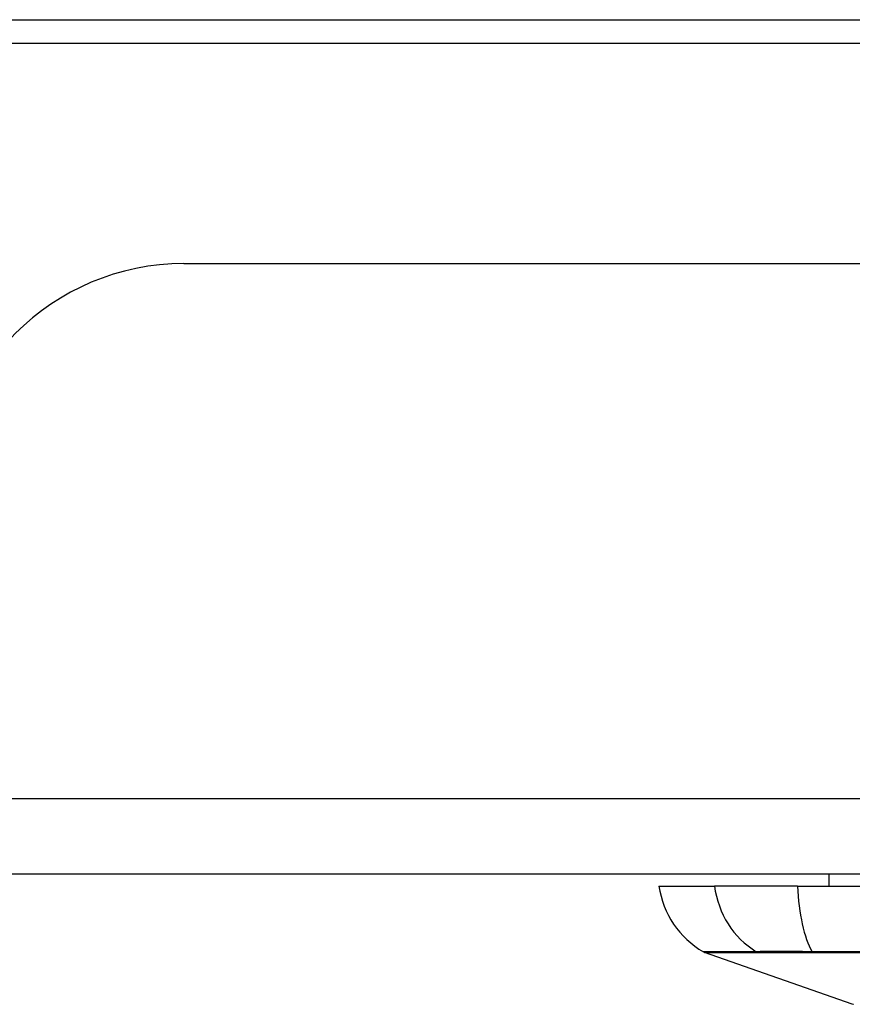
# Model space of a CAD drawing. Header units: inches. Extents: x 23 to 567, y 61 to 264.
# Tile 42 of 256: x 128.29 to 129.39, y 61.38 to 62.67. Entities that reach past the tile are written whole.
import ezdxf

# ---------------------------------------------------------------- set-up
doc = ezdxf.new("R2010")
doc.units = ezdxf.units.IN
doc.header["$MEASUREMENT"] = 0
doc.layers.add('Visible Edges(ANSI)', color=7, linetype='Continuous', lineweight=25)
doc.layers.add('Visible Tangent Edges(ANSI)', color=7, linetype='Continuous', lineweight=25)

msp = doc.modelspace()

# ---------------------------------------------------------------- linework, layer by layer
at = {"layer": 'Visible Edges(ANSI)'}
for p, q in [((77.3637, 62.6675), (131.1657, 62.6675)), ((128.5092, 62.348), (131.0672, 62.348)), ((131.0672, 61.548), (77.4622, 61.548)), ((129.3544, 61.548), (129.3544, 61.5323)), ((129.1319, 61.5323), (129.2047, 61.5323)), ((129.3135, 61.5323), (129.2047, 61.5323)), ((129.3135, 61.5323), (130.1708, 61.5323)), ((129.3853, 61.3776), (129.1918, 61.4454))]:
    msp.add_line(p, q, dxfattribs=at)
for centre, radius, start, end in [((128.5092, 62.036), 0.312, 90, 180), ((129.2489, 61.5486), 0.1181, 187.9413, 240.1831), ((129.1951, 61.4547), 0.00984, 240.1831, 250.71), ((129.387, 61.3823), 0.00492, 250.71, 269.8269)]:
    msp.add_arc(centre, radius, start, end, dxfattribs=at)
at = {"layer": 'Visible Tangent Edges(ANSI)'}
for p, q in [((130.2665, 62.6365), (127.696, 62.6365)), ((77.4622, 61.647), (131.0672, 61.647)), ((129.2614, 61.4453), (129.2616, 61.4453)), ((129.3333, 61.4453), (129.3338, 61.4453))]:
    msp.add_line(p, q, dxfattribs=at)
at = {"layer": 'Visible Tangent Edges(ANSI)', "flags": 128}
for points in [[(129.2593, 61.4463), (129.2538, 61.4463), (129.2484, 61.4463), (129.2433, 61.4463), (129.2384, 61.4463), (129.2337, 61.4463), (129.2293, 61.4462), (129.2251, 61.4462), (129.2211, 61.4462), (129.2173, 61.4462), (129.2138, 61.4462), (129.2106, 61.4462), (129.2076, 61.4462), (129.2048, 61.4462), (129.2022, 61.4462), (129.1999, 61.4462), (129.1979, 61.4462), (129.1961, 61.4461), (129.1945, 61.4461), (129.1932, 61.4461), (129.1921, 61.4461), (129.1913, 61.4461), (129.1907, 61.4461), (129.1903, 61.4461), (129.1902, 61.4461)], [(129.1918, 61.4454), (129.1919, 61.4454), (129.1923, 61.4454), (129.1929, 61.4454), (129.1938, 61.4454), (129.1949, 61.4454), (129.1962, 61.4454), (129.1978, 61.4454), (129.1996, 61.4454), (129.2017, 61.4454), (129.204, 61.4454), (129.2066, 61.4454), (129.2094, 61.4454), (129.2124, 61.4454), (129.2157, 61.4454), (129.2192, 61.4453), (129.223, 61.4453), (129.227, 61.4453), (129.2312, 61.4453), (129.2357, 61.4453), (129.2404, 61.4453), (129.2453, 61.4453), (129.2504, 61.4453), (129.2558, 61.4453), (129.2614, 61.4453)], [(129.3326, 61.4463), (129.3284, 61.4463), (129.3242, 61.4463), (129.3202, 61.4464), (129.3162, 61.4464), (129.3123, 61.4464), (129.3084, 61.4464), (129.3047, 61.4464), (129.301, 61.4464), (129.2975, 61.4464), (129.2941, 61.4464), (129.2907, 61.4464), (129.2875, 61.4464), (129.2844, 61.4464), (129.2814, 61.4464), (129.2786, 61.4464), (129.2759, 61.4464), (129.2733, 61.4464), (129.2709, 61.4464), (129.2686, 61.4464), (129.2664, 61.4464), (129.2644, 61.4464), (129.2626, 61.4463), (129.2609, 61.4463), (129.2593, 61.4463)], [(129.2616, 61.4453), (129.2631, 61.4453), (129.2648, 61.4453), (129.2667, 61.4453), (129.2687, 61.4453), (129.2708, 61.4453), (129.2731, 61.4453), (129.2755, 61.4453), (129.278, 61.4453), (129.2806, 61.4453), (129.2834, 61.4453), (129.2863, 61.4453), (129.2894, 61.4453), (129.2925, 61.4453), (129.2958, 61.4453), (129.2991, 61.4453), (129.3026, 61.4453), (129.3062, 61.4453), (129.3098, 61.4453), (129.3135, 61.4453), (129.3174, 61.4453), (129.3213, 61.4453), (129.3252, 61.4453), (129.3293, 61.4453), (129.3333, 61.4453)], [(129.3987, 61.4463), (129.3655, 61.4463), (129.3326, 61.4463)], [(129.3338, 61.4453), (129.3666, 61.4453), (129.3997, 61.4453)]]:
    msp.add_lwpolyline(points, dxfattribs=at)
at = {"layer": 'Visible Tangent Edges(ANSI)'}
for centre, major_axis, ratio, start_param, end_param in [((129.3151, 61.5486), (0, 0.1181), 0.943995, 1.709398, 2.617758), ((129.3521, 61.5486), (0, -0.1181), 0.32996, 4.850991, 5.75935), ((129.264, 61.4548), (0.00008, -0.00984), 0.945463, 5.751833, 6.01554), ((129.3342, 61.4548), (-0.00003, -0.00984), 0.32572, 5.760249, 6.023956)]:
    msp.add_ellipse(centre, major_axis=major_axis, ratio=ratio, start_param=start_param, end_param=end_param, dxfattribs=at)

doc.saveas('drawing.dxf')
